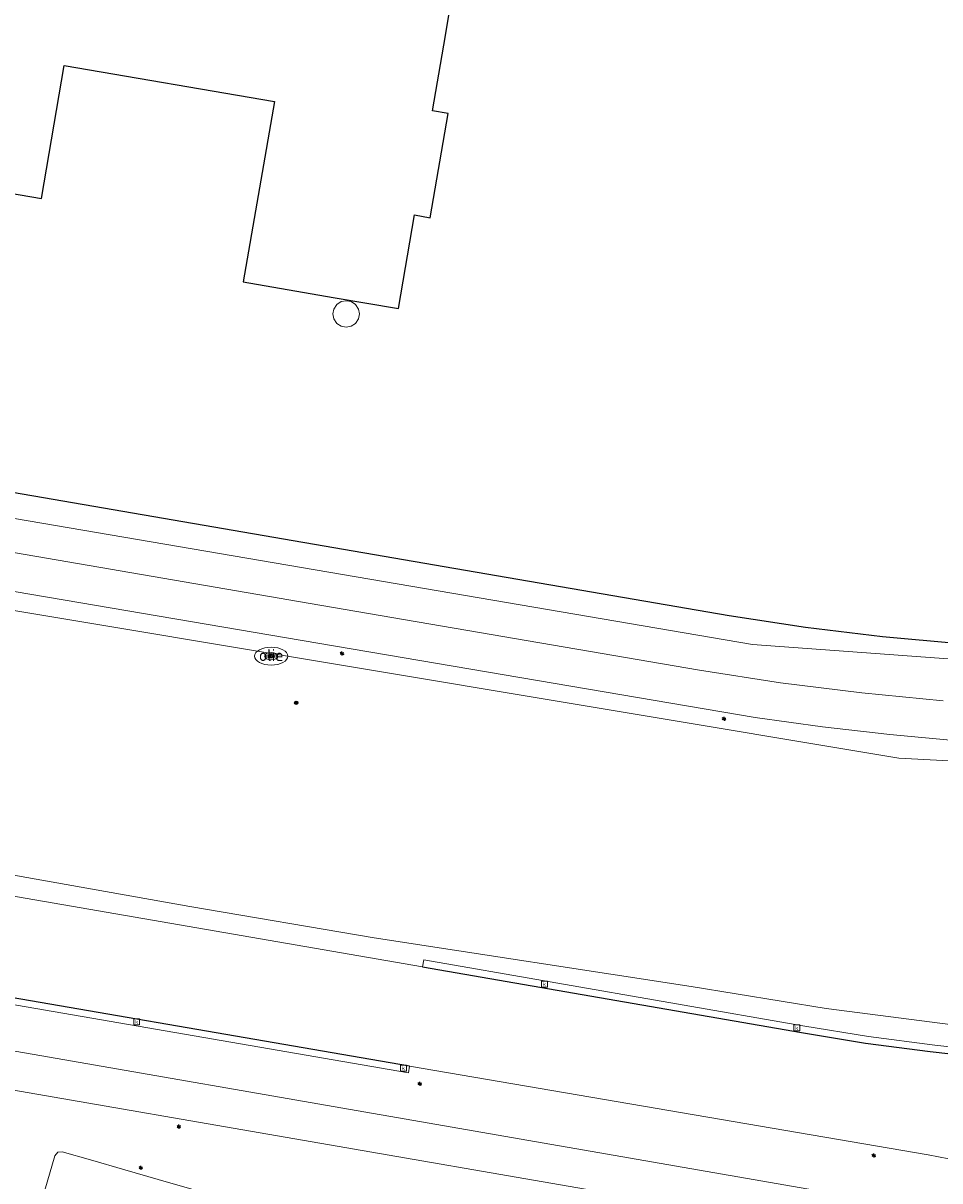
# Model space of a CAD drawing. Header units: metres. Extents: x 197147 to 199131, y 355511 to 356703.
# Tile 217 of 225: x 198949 to 199018, y 355955 to 356042. Entities that reach past the tile are written whole.
import ezdxf
from ezdxf.enums import TextEntityAlignment as Align

# ---------------------------------------------------------------- set-up
doc = ezdxf.new("R2010")
doc.units = ezdxf.units.M
for name, color, linetype, lineweight in [('B-WE-GR-BEPLANTING_CULTUUR_BOSPLANTSOEN-G', 252, 'GR-PLANTSOEN', 18), ('B-WE-GR-GRAS_KRUIDENRIJK-G', 252, 'Continuous', 18), ('B-WE-KL-BRANDSTOF_PUT-S', 252, 'Continuous', 25), ('B-WE-KL-BRANDSTOF_PUT-S @ 0.05', 252, 'Continuous', 25), ('B-WE-KL-BRANDSTOF_PUT-S @ 0.1', 252, 'Continuous', 25), ('B-WE-KL-BRANDSTOF_PUT-S @ 0.2', 252, 'Continuous', 25), ('B-WE-KL-BRANDSTOF_PUT-S @ 0.5 (1)', 252, 'Continuous', 25), ('B-WE-KL-BRANDSTOF_PUT-S @ 0.5 (2)', 252, 'Continuous', 25), ('B-WE-KL-ET_LS_OV_LICHTMAST-S', 252, 'Continuous', 25), ('B-WE-OG-BEBOUWING_TRAP-G', 252, 'Continuous', 18), ('B-WE-OG-TERREIN_ERF-G', 252, 'Continuous', 18), ('B-WE-RI-GWA_KOLK-S', 252, 'Continuous', 25), ('B-WE-VH-VERHARDING_ASFALT-G', 252, 'Continuous', 18), ('B-WE-VH-VERHARDING_BETONSTRAATSTEEN-G', 252, 'Continuous', 18), ('B-WE-VH-VERHARDING_TEGEL-G', 252, 'Continuous', 18), ('X-XX-AL-ALGEMEEN-S', 7, 'Continuous', 25), ('X-XX-AL-ALGEMEEN-S @ 0.05', 7, 'Continuous', 25), ('X-XX-AL-ALGEMEEN-S @ 0.1', 7, 'Continuous', 25), ('X-XX-AL-ALGEMEEN-S @ 0.2', 7, 'Continuous', 25), ('X-XX-AL-ALGEMEEN-S @ 0.5 (1)', 7, 'Continuous', 25), ('X-XX-AL-ALGEMEEN-S @ 0.5 (2)', 7, 'Continuous', 25)]:
    doc.layers.add(name, color=color, linetype=linetype, lineweight=lineweight)
for name, color, linetype in [('B-WE-IE-TERREINAFSCHEIDING_KUNSTMATIG_HEKWERK-G', 252, 'IE-TERREINAFSCHEIDING-KUNSTMATIG'), ('B-WE-OG-BEBOUWING-GV', 252, 'Continuous'), ('B-WE-VH-GOOT-G', 253, 'Continuous')]:
    doc.layers.add(name, color=color, linetype=linetype)
doc.styles.add('NLCS-ISO', font='NLCS-ISO.ttf')
doc.styles.add('NLCS-ISO-M-T18', font='NLCS-ISO.ttf', dxfattribs={"height": 1.8})
doc.linetypes.add('GR-PLANTSOEN', pattern='A,0,[179,NLCS.SHX,S=2,R=0,X=0,Y=0],-4', length=4)
doc.linetypes.add('IE-TERREINAFSCHEIDING-KUNSTMATIG', pattern='A,4,[82,NLCS.SHX,S=0.75,R=90,X=0,Y=0],4,-2', length=10)

# ---------------------------------------------------------------- blocks, each defined once
blk = doc.blocks.new('SIE-WEG_AFVALBAK_TYPE_01')
for radius in [0.25, 0.156]:
    blk.add_circle((0, 0), radius)
blk = doc.blocks.new('*U813')
at = {"layer": 'X-XX-AL-ALGEMEEN-S @ 0.05', "xscale": 0.05, "yscale": 0.05, "zscale": 0.05}
blk.add_blockref('SIE-WEG_AFVALBAK_TYPE_01', (198969.773, 355990.982), dxfattribs=at)
at = {"layer": 'X-XX-AL-ALGEMEEN-S @ 0.1', "xscale": 0.1, "yscale": 0.1, "zscale": 0.1}
blk.add_blockref('SIE-WEG_AFVALBAK_TYPE_01', (198969.773, 355990.982), dxfattribs=at)
at = {"layer": 'X-XX-AL-ALGEMEEN-S @ 0.2', "xscale": 0.2, "yscale": 0.2, "zscale": 0.2}
blk.add_blockref('SIE-WEG_AFVALBAK_TYPE_01', (198969.773, 355990.982), dxfattribs=at)
at = {"layer": 'X-XX-AL-ALGEMEEN-S @ 0.5 (1)', "xscale": 0.5, "yscale": 0.5, "zscale": 0.5}
blk.add_blockref('SIE-WEG_AFVALBAK_TYPE_01', (198969.773, 355990.982), dxfattribs=at)
at = {"layer": 'X-XX-AL-ALGEMEEN-S @ 0.5 (2)', "xscale": 0.5, "yscale": 0.5, "zscale": 0.5}
blk.add_blockref('SIE-WEG_AFVALBAK_TYPE_01', (198969.773, 355990.982), dxfattribs=at)
blk = doc.blocks.new('B-SIE-WEG_LICHTMAST-SO')
at = {"ltscale": 0.1}
for p, q in [((-0.33, 0.19), (-0.67, 0.39)), ((0, 0.39), (0, 0.77)), ((0.33, 0.19), (0.67, 0.39)), ((-0.33, -0.19), (-0.67, -0.39)), ((0, -0.39), (0, -0.77)), ((0.33, -0.19), (0.67, -0.39))]:
    blk.add_line(p, q, dxfattribs=at)
at = {"flags": 128}
for points in [[(-0.35, 0.15), (0.35, 0.15)], [(-0.35, -0.15), (0.35, -0.15)]]:
    blk.add_lwpolyline(points, dxfattribs=at)
at = {"ltscale": 0.1}
blk.add_circle((0, 0), 0.386, dxfattribs=at)
at = {"style": 'NLCS-ISO'}
blk.add_attdef('TYPE', text='', height=0.549, dxfattribs=at).set_placement((0, 0.77), align=Align.BOTTOM_CENTER)
blk = doc.blocks.new('SKL-BENZINEPUT_OLIEPUT-SO')
at = {"color": 0, "linetype": 'ByBlock', "lineweight": 18}
blk.add_ellipse((0, 0), major_axis=(2.5, 0), ratio=0.54, dxfattribs=at)
at = {"color": 0, "linetype": 'ByBlock', "lineweight": 18, "style": 'NLCS-ISO'}
blk.add_text('olie', height=1.8, dxfattribs=at).set_placement((0, 0.16), align=Align.MIDDLE_CENTER)
blk = doc.blocks.new('*U1045')
at = {"layer": 'B-WE-KL-BRANDSTOF_PUT-S @ 0.05', "xscale": 0.05, "yscale": 0.05, "zscale": 0.05}
blk.add_blockref('SKL-BENZINEPUT_OLIEPUT-SO', (198967.889, 355994.488), dxfattribs=at)
at = {"layer": 'B-WE-KL-BRANDSTOF_PUT-S @ 0.1', "xscale": 0.1, "yscale": 0.1, "zscale": 0.1}
blk.add_blockref('SKL-BENZINEPUT_OLIEPUT-SO', (198967.889, 355994.488), dxfattribs=at)
at = {"layer": 'B-WE-KL-BRANDSTOF_PUT-S @ 0.2', "xscale": 0.2, "yscale": 0.2, "zscale": 0.2}
blk.add_blockref('SKL-BENZINEPUT_OLIEPUT-SO', (198967.889, 355994.488), dxfattribs=at)
at = {"layer": 'B-WE-KL-BRANDSTOF_PUT-S @ 0.5 (1)', "xscale": 0.5, "yscale": 0.5, "zscale": 0.5}
blk.add_blockref('SKL-BENZINEPUT_OLIEPUT-SO', (198967.889, 355994.488), dxfattribs=at)
at = {"layer": 'B-WE-KL-BRANDSTOF_PUT-S @ 0.5 (2)', "xscale": 0.5, "yscale": 0.5, "zscale": 0.5}
blk.add_blockref('SKL-BENZINEPUT_OLIEPUT-SO', (198967.889, 355994.488), dxfattribs=at)
blk = doc.blocks.new('BGT-KOLK-SO')
at = {"color": 0, "linetype": 'ByBlock', "lineweight": 18}
blk.add_lwpolyline([(-0.045, -0.045), (0.045, -0.045), (0.045, 0.045), (-0.045, 0.045)], close=True, dxfattribs=at)
at = {"color": 0, "linetype": 'ByBlock', "lineweight": 18, "style": 'NLCS-ISO-M-T18'}
blk.add_text('k', height=0.06, dxfattribs=at).set_placement((0, 0), align=Align.MIDDLE_CENTER)

msp = doc.modelspace()

# ---------------------------------------------------------------- linework, layer by layer
at = {"layer": 'B-WE-GR-BEPLANTING_CULTUUR_BOSPLANTSOEN-G', "ltscale": 0.2, "flags": 128}
msp.add_lwpolyline([(198929.975, 355953.192), (198930.273, 355953.333), (198930.557, 355953.501), (198931.371, 355954.248), (198931.912, 355955.211), (198947.947, 355950.656), (198948.777, 355953.603), (198950.505, 355953.103), (198951.615, 355956.892), (198951.826, 355957.156), (198952.162, 355957.193), (198954.295, 355956.58), (198956.863, 355955.842), (198959.383, 355955.118), (198961.921, 355954.388), (198964.443, 355953.664), (198966.988, 355952.932), (198969.415, 355952.235), (198971.792, 355951.551), (198974.001, 355950.917), (198983.127, 355949.62), (198983.702, 355949.48), (199003.581, 355946.425), (199005.233, 355946.346), (199006.9, 355946.577), (199008.494, 355947.115), (199009.936, 355947.925), (199010.51, 355948.333), (199010.961, 355948.652), (199011.589, 355949.096), (199012.808, 355949.66), (199014.109, 355949.994), (199015.427, 355950.086), (199015.442, 355950.232), (198902.429, 355969.81), (198900.797, 355963.761), (198900.282, 355961.852), (198900.335, 355961.801), (198901.362, 355961.505), (198901.316, 355961.368), (198900.853, 355959.798), (198900.887, 355959.491), (198900.893, 355959.436), (198901.19, 355959.185), (198903.119, 355958.618), (198903.519, 355958.669), (198903.549, 355958.707), (198903.739, 355958.944), (198904.217, 355960.691), (198904.501, 355961.726), (198904.668, 355962.344), (198905.312, 355964.631), (198905.512, 355964.885), (198905.833, 355964.922), (198908.022, 355964.294), (198910.569, 355963.564), (198913.116, 355962.833), (198915.664, 355962.103), (198918.211, 355961.372), (198920.758, 355960.642), (198922.898, 355960.028), (198923.154, 355959.824), (198923.192, 355959.498), (198922.098, 355955.632), (198922.069, 355955.306), (198922.173, 355954.969), (198922.402, 355954.699), (198922.692, 355954.549), (198927.693, 355953.052), (198928.846, 355952.93), (198929.975, 355953.192)], close=True, dxfattribs=at)
at = {"layer": 'B-WE-GR-GRAS_KRUIDENRIJK-G', "ltscale": 0.2, "flags": 128}
for points in [[(199026.365, 355993.729), (199004.093, 355995.359), (198880.534, 356016.465), (198866.175, 356018.892), (198865.527, 356019.039), (198865.369, 356016.878), (198865.468, 356016.87), (198865.436, 356016.59), (198866.569, 356016.388), (198867.68, 356016.189), (198972.423, 355998.171), (199000.119, 355993.436), (199006.204, 355992.488), (199012.315, 355991.721), (199018.444, 355991.12)], [(199019.525, 355988.127), (199014.44, 355988.594), (199009.367, 355989.179), (199004.309, 355989.881), (198970.218, 355995.654), (198866, 356013.408), (198864.638, 356013.64), (198864.638, 356013.64), (198864.371, 356012.083), (198865.812, 356011.838), (198905.823, 356005.036), (199015.104, 355986.823), (199030.698, 355985.989)], [(199030.698, 355985.989), (199015.104, 355986.823), (198905.823, 356005.036), (198865.812, 356011.838), (198865.208, 356007.939), (198863.187, 355996.077)], [(198863.74, 355995.392), (198865.871, 355995.027), (198883.605, 355991.833), (198886.139, 355990.121), (198886.137, 355988.991), (198891.852, 355988.017), (198894.498, 355987.557), (198898.421, 355986.864), (198898.421, 355986.864), (198909.792, 355984.856), (198927.754, 355981.685), (198930.925, 355982.529), (198933.753, 355980.626), (198945.383, 355978.563), (198961.777, 355975.658), (198975.633, 355973.295), (198999.487, 355969.638), (199009.646, 355967.97), (199026.932, 355965.735)], [(199026.932, 355965.735), (199009.646, 355967.97), (198999.487, 355969.638), (198975.633, 355973.295), (198961.777, 355975.658), (198945.383, 355978.563), (198933.753, 355980.626), (198930.925, 355982.529), (198927.754, 355981.685), (198909.792, 355984.856), (198909.792, 355984.856), (198909.514, 355983.361), (198909.463, 355983.171), (198979.271, 355971.105), (198979.378, 355971.632), (199007.878, 355966.672), (199012.834, 355965.859), (199017.814, 355965.213), (199033.204, 355963.48)]]:
    msp.add_lwpolyline(points, dxfattribs=at)
for points in [[(198880.826, 356018.455), (198880.534, 356016.465), (199004.093, 355995.359), (199026.365, 355993.729), (199026.571, 355995.062), (199025.515, 355995.103), (199019.695, 355995.424), (199013.885, 355995.936), (199008.095, 355996.639), (199002.334, 355997.531), (198980.912, 356001.209), (198881.254, 356018.374), (198880.826, 356018.455)], [(199067.203, 355950.114), (199064.548, 355950.11), (199055.898, 355950.353), (199051.164, 355950.707), (199046.461, 355951.346), (199025.791, 355954.805), (199025.873, 355955.301), (199017.318, 355956.967), (198978.299, 355963.625), (198978.211, 355963.129), (198910.78, 355974.763), (198910.199, 355971.447), (199015.841, 355953.072), (199067.325, 355943.431), (199067.203, 355950.114)]]:
    msp.add_lwpolyline(points, close=True, dxfattribs=at)
at = {"layer": 'B-WE-IE-TERREINAFSCHEIDING_KUNSTMATIG_HEKWERK-G', "ltscale": 0.2, "flags": 128}
msp.add_lwpolyline([(199026.571, 355995.062), (199025.515, 355995.103), (199019.695, 355995.424), (199013.885, 355995.936), (199008.095, 355996.639), (199002.334, 355997.531), (198980.912, 356001.209), (198881.254, 356018.374)], dxfattribs=at)
at = {"layer": 'B-WE-OG-BEBOUWING-GV', "ltscale": 0.2, "flags": 128}
msp.add_lwpolyline([(198926.454, 356053.806), (198923, 356033.65), (198923.389, 356033.583), (198933.746, 356031.808), (198944.887, 356029.899), (198950.6, 356028.92), (198952.316, 356038.934), (198968.126, 356036.225), (198965.79, 356022.651), (198972.538, 356021.488), (198977.46, 356020.64), (198978.671, 356027.687), (198979.854, 356027.483), (198981.205, 356035.327), (198980.019, 356035.531), (198980.868, 356040.459), (198981.489, 356044.066)], dxfattribs=at)
at = {"layer": 'B-WE-OG-BEBOUWING_TRAP-G', "ltscale": 0.2, "flags": 128}
msp.add_lwpolyline([(198972.524, 356020.237), (198972.595, 356019.869), (198972.818, 356019.53), (198973.157, 356019.308), (198973.525, 356019.238), (198973.893, 356019.309), (198974.232, 356019.532), (198974.454, 356019.871), (198974.524, 356020.239), (198974.453, 356020.607), (198974.23, 356020.946), (198973.891, 356021.168), (198973.523, 356021.238), (198973.155, 356021.167), (198972.816, 356020.944), (198972.594, 356020.605), (198972.524, 356020.237)], close=True, dxfattribs=at)
at = {"layer": 'B-WE-OG-TERREIN_ERF-G', "ltscale": 0.2, "flags": 128}
for points in [[(198981.489, 356044.066), (198980.868, 356040.459), (198980.019, 356035.531), (198981.205, 356035.327), (198979.854, 356027.483), (198978.671, 356027.687), (198977.46, 356020.64), (198972.538, 356021.488), (198965.79, 356022.651), (198968.126, 356036.225), (198952.316, 356038.934), (198950.6, 356028.92), (198944.887, 356029.899), (198933.746, 356031.808), (198923.389, 356033.583), (198923, 356033.65), (198926.454, 356053.806)], [(198859.55, 356019.908), (198865.012, 356019.114), (198865.527, 356019.039), (198866.175, 356018.892), (198880.534, 356016.465), (198880.826, 356018.455), (198881.254, 356018.374), (198980.912, 356001.209), (199002.334, 355997.531), (199008.095, 355996.639), (199013.885, 355995.936), (199019.695, 355995.424)]]:
    msp.add_lwpolyline(points, dxfattribs=at)
at = {"layer": 'B-WE-VH-GOOT-G', "ltscale": 0.2, "flags": 128}
for points in [[(198978.299, 355963.625), (198784.796, 355996.997)], [(198979.271, 355971.105), (199007.774, 355966.179), (199012.611, 355965.365), (199017.474, 355964.728), (199032.551, 355963.033), (199035.618, 355962.703), (199038.687, 355962.403), (199041.76, 355962.134), (199044.835, 355961.894), (199047.943, 355961.682), (199051.053, 355961.499), (199054.164, 355961.349), (199057.277, 355961.232), (199059.908, 355961.163), (199061.827, 355961.133)]]:
    msp.add_lwpolyline(points, dxfattribs=at)
at = {"layer": 'B-WE-VH-VERHARDING_ASFALT-G', "ltscale": 0.2, "flags": 128}
for points in [[(199018.444, 355991.12), (199012.315, 355991.721), (199006.204, 355992.488), (199000.119, 355993.436), (198972.423, 355998.171), (198867.68, 356016.189), (198866.569, 356016.388), (198866, 356013.408), (198866, 356013.408), (198970.218, 355995.654), (199004.309, 355989.881), (199009.367, 355989.179), (199014.44, 355988.594), (199019.525, 355988.127)], [(198784.796, 355996.997), (198978.299, 355963.625), (199017.318, 355956.967), (199025.873, 355955.301), (199046.666, 355951.828)], [(199061.762, 355950.681), (199061.799, 355955.816), (199061.827, 355961.133), (199059.908, 355961.163), (199057.277, 355961.232), (199054.164, 355961.349), (199051.053, 355961.499), (199047.943, 355961.682), (199044.835, 355961.894), (199041.76, 355962.134), (199038.687, 355962.403), (199035.618, 355962.703), (199032.551, 355963.033), (199017.474, 355964.728), (199012.611, 355965.365), (199007.774, 355966.179), (198979.271, 355971.105), (198909.463, 355983.171), (198909.514, 355983.361), (198898.156, 355985.377), (198897.615, 355985.473), (198897.541, 355985.222), (198885.479, 355987.322), (198863.888, 355991.07)], [(198844.882, 355979.676), (198893.876, 355971.133), (198895.557, 355970.841), (198895.614, 355970.991), (198902.429, 355969.81), (199015.442, 355950.232)], [(199015.841, 355953.072), (198910.199, 355971.447), (198904.261, 355972.48), (198895.194, 355974.057), (198893.51, 355974.349), (198870.697, 355978.308), (198869.015, 355978.6), (198862.286, 355979.768)]]:
    msp.add_lwpolyline(points, dxfattribs=at)
at = {"layer": 'B-WE-VH-VERHARDING_BETONSTRAATSTEEN-G', "ltscale": 0.2, "flags": 128}
msp.add_lwpolyline([(198961.921, 355954.388), (198959.383, 355955.118), (198956.863, 355955.842), (198954.295, 355956.58), (198952.162, 355957.193), (198951.826, 355957.156), (198951.615, 355956.892), (198950.505, 355953.103)], dxfattribs=at)
at = {"layer": 'B-WE-VH-VERHARDING_TEGEL-G', "ltscale": 0.2, "flags": 128}
msp.add_lwpolyline([(198904.845, 355975.787), (198910.78, 355974.763), (198978.211, 355963.129), (198978.299, 355963.625), (198784.796, 355996.997), (198784.716, 355996.477), (198815.249, 355991.249), (198827.142, 355989.2), (198833.649, 355988.07), (198849.358, 355985.36), (198863.146, 355982.981), (198866.54, 355982.395), (198868.43, 355982.069), (198882.343, 355979.669), (198882.374, 355979.89), (198883.37, 355979.719), (198897.129, 355977.357), (198898.11, 355977.189), (198898.057, 355976.958), (198904.845, 355975.787)], close=True, dxfattribs=at)
msp.add_lwpolyline([(199033.204, 355963.48), (199017.814, 355965.213), (199012.834, 355965.859), (199007.878, 355966.672), (198979.378, 355971.632), (198979.271, 355971.105), (199007.774, 355966.179), (199012.611, 355965.365), (199017.474, 355964.728), (199032.551, 355963.033)], dxfattribs=at)

# ---------------------------------------------------------------- block references
at = {"layer": 'B-WE-KL-BRANDSTOF_PUT-S'}
msp.add_blockref('*U1045', (0, 0), dxfattribs=at)
at = {"layer": 'B-WE-KL-ET_LS_OV_LICHTMAST-S', "xscale": 0.2, "yscale": 0.2, "zscale": 0.2}
for p in [(198973.21, 355994.687), (199001.956, 355989.777), (198979.062, 355962.302), (198960.941, 355959.081), (199013.216, 355956.911), (198958.078, 355955.99)]:
    msp.add_blockref('B-SIE-WEG_LICHTMAST-SO', p, dxfattribs=at)
at = {"layer": 'B-WE-RI-GWA_KOLK-S', "xscale": 5, "yscale": 5, "zscale": 5}
for p in [(198988.443, 355969.797), (198957.765, 355966.969), (199007.425, 355966.512), (198977.836, 355963.482)]:
    msp.add_blockref('BGT-KOLK-SO', p, dxfattribs=at)
at = {"layer": 'X-XX-AL-ALGEMEEN-S'}
msp.add_blockref('*U813', (0, 0), dxfattribs=at)

doc.saveas('drawing.dxf')
